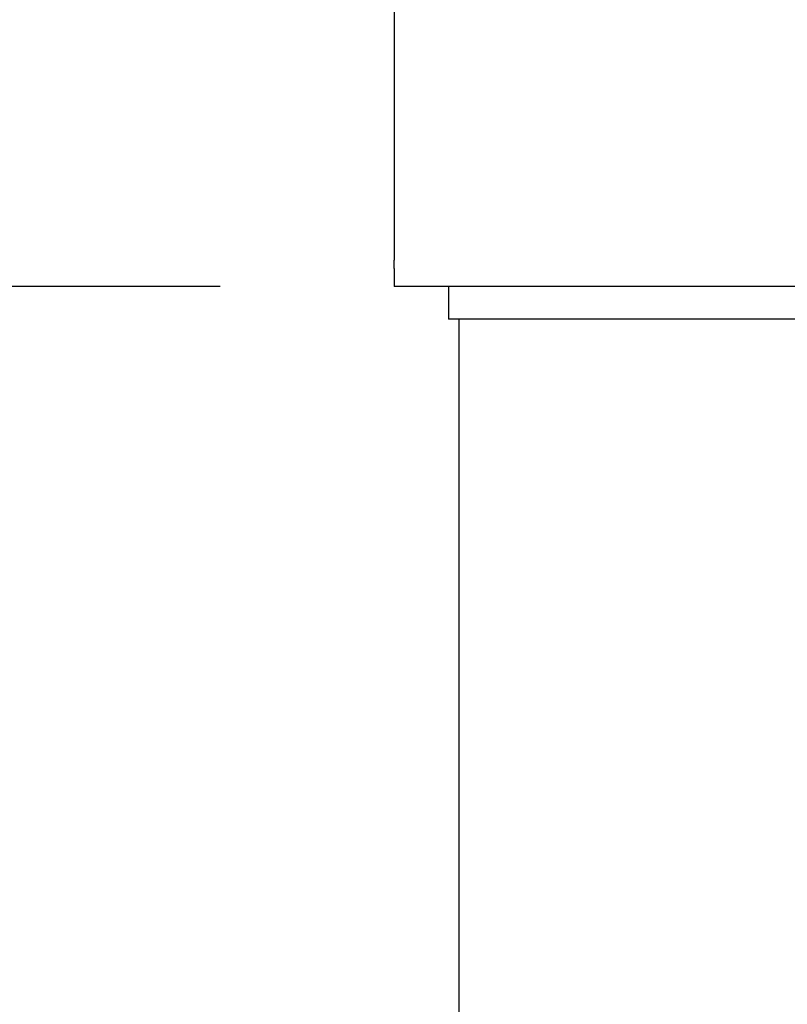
# Model space of a CAD drawing. Header units: inches. Extents: x 24 to 1128, y -69 to 748.
# Tile 85 of 256: x 103 to 112, y 350 to 361. Entities that reach past the tile are written whole.
import ezdxf

# ---------------------------------------------------------------- set-up
doc = ezdxf.new("R2010")
doc.units = ezdxf.units.IN
doc.header["$LTSCALE"] = 32
doc.header["$MEASUREMENT"] = 0
doc.layers.add('Dimension (ANSI)', color=7, linetype='Continuous', lineweight=25)
doc.layers.add('Visible (ANSI)', color=7, linetype='Continuous', lineweight=30)
doc.styles.add('Note Text (ANSI)', font='tahoma.ttf')
doc.dimstyles.new('SB Fraction-16 (ANSI)', dxfattribs={"dimscale": 32, "dimtxt": 0.125, "dimasz": 0.098425, "dimexe": 0.125, "dimexo": 0.0625, "dimgap": 0.031496, "dimtad": 0, "dimtih": 1, "dimtoh": 1, "dimdec": 4, "dimrnd": 1e-08, "dimzin": 0, "dimdsep": 46, "dimlunit": 5, "dimtxsty": 'Note Text (ANSI)', "dimcen": 0.09, "dimdle": 0.393701, "dimclrd": 256, "dimclre": 256, "dimclrt": 256, "dimadec": 0, "dimazin": 3, "dimtfac": 0.96, "dimtofl": 0, "dimtmove": 0, "dimatfit": 3, "dimfxl": 1, "dimfrac": 2, "dimtolj": 1, "dimtzin": 12, "dimlwd": -1, "dimlwe": -1, "dimarcsym": 0})

# ---------------------------------------------------------------- blocks, each defined once
blk = doc.blocks.new('*D14')
at = {"layer": 'Defpoints', "color": 0, "transparency": 16777216}
for p in [(123.745, 443.984), (91.002, 357.984), (107.665, 357.984)]:
    blk.add_point(p, dxfattribs=at)
at = {"layer": 'Dimension (ANSI)', "transparency": 16777216}
for p, q in [((121.745, 443.984), (87.002, 443.984)), ((91.002, 440.834), (91.002, 404.083)), ((91.002, 361.133), (91.002, 397.884)), ((105.665, 357.984), (87.002, 357.984))]:
    blk.add_line(p, q, dxfattribs=at)
for points in [[(90.477, 440.834), (91.526, 440.834), (91.002, 443.984)], [(90.477, 361.133), (91.526, 361.133), (91.002, 357.984)]]:
    blk.add_solid(points, dxfattribs=at)
at = {"layer": 'Dimension (ANSI)', "transparency": 16777216, "insert": (88.188, 403.075), "char_height": 4, "attachment_point": 1, "style": 'Note Text (ANSI)'}
blk.add_mtext('\\A1;86', dxfattribs=at)
blk = doc.blocks.new('*D15')
at = {"layer": 'Defpoints', "color": 0, "transparency": 16777216}
for p in [(152.29, 475.484), (60.957, 155.772), (120.165, 155.772)]:
    blk.add_point(p, dxfattribs=at)
at = {"layer": 'Dimension (ANSI)', "transparency": 16777216}
for p, q in [((150.29, 475.484), (56.957, 475.484)), ((60.957, 472.334), (60.957, 338.161)), ((60.957, 158.922), (60.957, 331.095)), ((118.165, 155.772), (56.957, 155.772))]:
    blk.add_line(p, q, dxfattribs=at)
for points in [[(60.432, 472.334), (61.482, 472.334), (60.957, 475.484)], [(60.432, 158.922), (61.482, 158.922), (60.957, 155.772)]]:
    blk.add_solid(points, dxfattribs=at)
at = {"layer": 'Dimension (ANSI)', "transparency": 16777216, "insert": (48.754, 337.153), "char_height": 4, "attachment_point": 1, "style": 'Note Text (ANSI)'}
blk.add_mtext('\\A1;319 11/16', dxfattribs=at)

msp = doc.modelspace()

# ---------------------------------------------------------------- linework, layer by layer
at = {"layer": 'Visible (ANSI)'}
for p, q in [((107.66537, 363.30772), (107.66537, 358.65962)), ((107.66537, 358.65962), (107.66537, 358.35689)), ((107.66537, 358.35689), (107.66537, 358.28658)), ((107.66537, 358.19072), (107.66537, 358.28658)), ((107.66537, 358.19072), (107.66537, 357.98367)), ((108.29037, 357.98367), (107.66537, 357.98367)), ((108.29037, 357.98367), (108.29037, 357.60867)), ((114.54037, 357.98367), (108.29037, 357.98367)), ((114.54037, 357.60867), (108.29037, 357.60867)), ((108.40537, 357.60867), (108.40537, 340.10867))]:
    msp.add_line(p, q, dxfattribs=at)

# ---------------------------------------------------------------- dimensions: what is measured, and where the dimension line sits
at = {"layer": 'Dimension (ANSI)'}
for base, p1, p2, angle, picture, middle in [((60.95681, 155.77197), (152.29037, 475.48367), (120.16537, 155.77197), 270, '*D15', (60.95681, 334.62782)), ((91.00156, 357.98367), (123.74537, 443.98367), (107.66537, 357.98367), 90, '*D14', (91.00156, 400.98367))]:
    dim = msp.add_linear_dim(base=base, p1=p1, p2=p2, angle=angle, dimstyle='SB Fraction-16 (ANSI)', override={"dimgap": 0.031496, "dimdec": 4, "dimtol": 0, "dimlim": 0, "dimtp": 0, "dimtm": 0, "dimtdec": 2, "dimatfit": 1}, dxfattribs=at)
    dim.commit()
    dim.dimension.update_dxf_attribs({"geometry": picture, "text_midpoint": middle, "dimtype": 160})

doc.saveas('drawing.dxf')
